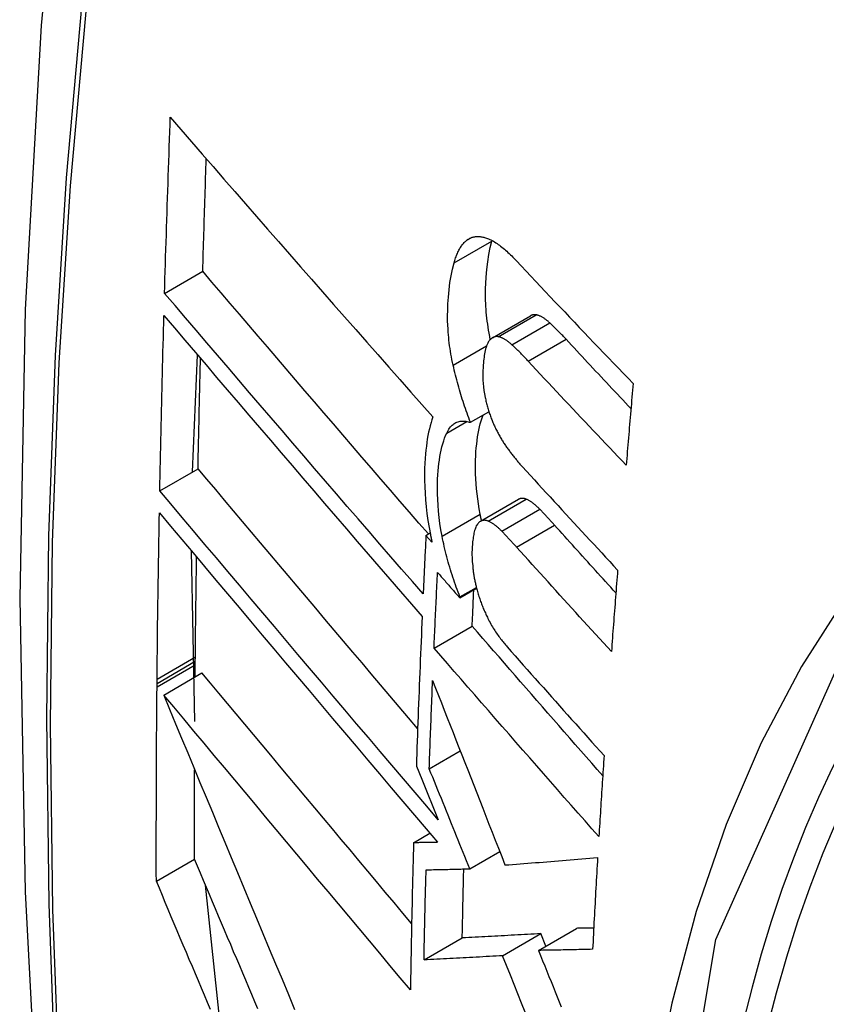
# Model space of a CAD drawing. Header units: inches. Extents: x 12 to 265, y 22 to 126.
# Tile 78 of 110: x 226.721 to 226.845, y 117.318 to 117.47. Entities that reach past the tile are written whole.
import ezdxf

# ---------------------------------------------------------------- set-up
doc = ezdxf.new("R2010")
doc.units = ezdxf.units.IN
doc.header["$MEASUREMENT"] = 0
doc.layers.add('Visible Edges(ANSI)', color=7, linetype='Continuous', lineweight=25)
doc.layers.add('Visible Tangent Edges(ANSI)', color=7, linetype='Continuous', lineweight=25)

msp = doc.modelspace()

# ---------------------------------------------------------------- linework, layer by layer
at = {"layer": 'Visible Edges(ANSI)'}
for p, q in [((226.7935, 117.43604), (226.79352, 117.43611)), ((226.74306, 117.42797), (226.74894, 117.43137)), ((226.7936, 117.42114), (226.79944, 117.42451)), ((226.74735, 117.40044), (226.74814, 117.41845)), ((226.7902, 117.40809), (226.79304, 117.40972)), ((226.74232, 117.39754), (226.74821, 117.40094)), ((226.79175, 117.39283), (226.79761, 117.39622)), ((226.78333, 117.39066), (226.78397, 117.39103)), ((226.78426, 117.3896), (226.78333, 117.39066)), ((226.74773, 117.36199), (226.74718, 117.38828)), ((226.78856, 117.38101), (226.79114, 117.3825)), ((226.78857, 117.38119), (226.7911, 117.38265)), ((226.78856, 117.38101), (226.78857, 117.38119)), ((226.78458, 117.3733), (226.79045, 117.37669)), ((226.74779, 117.37126), (226.7478, 117.37192)), ((226.74779, 117.37069), (226.74779, 117.37126)), ((226.74292, 117.36605), (226.74882, 117.36946)), ((226.74777, 117.36886), (226.74779, 117.37069)), ((226.7419, 117.36785), (226.7419, 117.36851)), ((226.74189, 117.36729), (226.7419, 117.36785)), ((226.78384, 117.35469), (226.78861, 117.35744)), ((226.78185, 117.35511), (226.78267, 117.35308)), ((226.78267, 117.35308), (226.78521, 117.34681)), ((226.78142, 117.34328), (226.78394, 117.34474)), ((226.74179, 117.33735), (226.74769, 117.34076)), ((226.79009, 117.33927), (226.7947, 117.34193)), ((226.75169, 117.31458), (226.74938, 117.33673)), ((226.80066, 117.32669), (226.80655, 117.33008)), ((226.78303, 117.32522), (226.78892, 117.32862)), ((226.79515, 117.32587), (226.80104, 117.32927)), ((226.80181, 117.32735), (226.80104, 117.32927))]:
    msp.add_line(p, q, dxfattribs=at)
at = {"layer": 'Visible Edges(ANSI)', "flags": 128}
for points in [[(226.77478, 117.71308), (226.76193, 117.67502), (226.75087, 117.63584), (226.74157, 117.59561), (226.73401, 117.55439), (226.72817, 117.51225), (226.72403, 117.46925), (226.72155, 117.42546), (226.72073, 117.38093), (226.72155, 117.33573), (226.72397, 117.28992), (226.72799, 117.24357), (226.73359, 117.19673), (226.74074, 117.14948), (226.74942, 117.10189), (226.75961, 117.05401), (226.77129, 117.00592)], [(226.74306, 117.42797), (226.74309, 117.4291), (226.74312, 117.43023), (226.74315, 117.43136), (226.74319, 117.43249), (226.74322, 117.43362), (226.74326, 117.43475), (226.74329, 117.43588), (226.74333, 117.43701), (226.74336, 117.43814), (226.7434, 117.43927), (226.74344, 117.4404), (226.74347, 117.44153), (226.74351, 117.44266), (226.74355, 117.44379), (226.74359, 117.44492), (226.74362, 117.44606), (226.74366, 117.44719), (226.7437, 117.44832), (226.74374, 117.44945), (226.74378, 117.45058), (226.74382, 117.45172), (226.74386, 117.45285), (226.7439, 117.45398), (226.74394, 117.45512)], [(226.74394, 117.45512), (226.74558, 117.45323), (226.74722, 117.45133), (226.74887, 117.44943), (226.75053, 117.44752), (226.75219, 117.4456), (226.75386, 117.44368), (226.75554, 117.44175), (226.75722, 117.43982), (226.75891, 117.43789), (226.7606, 117.43596), (226.76229, 117.43402), (226.76399, 117.43208), (226.76569, 117.43014), (226.76739, 117.4282), (226.76909, 117.42626), (226.77079, 117.42433), (226.7725, 117.42239), (226.7742, 117.42046), (226.77591, 117.41853), (226.77761, 117.4166), (226.77931, 117.41468), (226.78101, 117.41276), (226.78271, 117.41085), (226.78441, 117.40895)], [(226.74894, 117.43137), (226.74896, 117.43209), (226.74898, 117.43281), (226.749, 117.43354), (226.74902, 117.43426), (226.74904, 117.43498), (226.74907, 117.43571), (226.74909, 117.43643), (226.74911, 117.43715), (226.74913, 117.43787), (226.74915, 117.4386), (226.74918, 117.43932), (226.7492, 117.44004), (226.74922, 117.44077), (226.74924, 117.44149), (226.74927, 117.44221), (226.74929, 117.44294), (226.74931, 117.44366), (226.74934, 117.44438), (226.74936, 117.44511), (226.74938, 117.44583), (226.74941, 117.44656), (226.74943, 117.44728), (226.74945, 117.448), (226.74948, 117.44873)], [(226.78766, 117.43266), (226.78771, 117.43286), (226.78777, 117.43306), (226.78783, 117.43325), (226.7879, 117.43343), (226.78796, 117.43362), (226.78803, 117.4338), (226.7881, 117.43397), (226.78818, 117.43414), (226.78825, 117.43431), (226.78833, 117.43447), (226.78841, 117.43462), (226.78849, 117.43477), (226.78857, 117.43492), (226.78866, 117.43506), (226.78874, 117.43519), (226.78883, 117.43532), (226.78892, 117.43545), (226.78902, 117.43557), (226.78911, 117.43568), (226.78921, 117.43579), (226.78931, 117.43589), (226.78942, 117.43599), (226.78952, 117.43608), (226.78963, 117.43617)], [(226.78963, 117.43617), (226.78974, 117.43626), (226.78986, 117.43633), (226.78998, 117.4364), (226.7901, 117.43647), (226.79022, 117.43652), (226.79034, 117.43657), (226.79047, 117.43661), (226.79059, 117.43665), (226.79072, 117.43668), (226.79085, 117.43671), (226.79098, 117.43672), (226.79112, 117.43673), (226.79125, 117.43674), (226.79139, 117.43674), (226.79153, 117.43673), (226.79166, 117.43672), (226.7918, 117.4367), (226.79194, 117.43668), (226.79208, 117.43665), (226.79223, 117.43662), (226.79237, 117.43658), (226.79251, 117.43654), (226.79266, 117.43649), (226.7928, 117.43644)], [(226.7928, 117.43644), (226.79298, 117.43637), (226.79316, 117.43628), (226.79335, 117.4362), (226.79353, 117.4361), (226.79372, 117.436), (226.7939, 117.43589), (226.79409, 117.43577), (226.79428, 117.43564), (226.79446, 117.43551), (226.79465, 117.43538), (226.79484, 117.43524), (226.79503, 117.43509), (226.79522, 117.43493), (226.79541, 117.43478), (226.7956, 117.43461), (226.79578, 117.43445), (226.79597, 117.43427), (226.79616, 117.4341), (226.79635, 117.43392), (226.79654, 117.43374), (226.79672, 117.43355), (226.79691, 117.43336), (226.79709, 117.43317), (226.79728, 117.43297)], [(226.79325, 117.42086), (226.79316, 117.42133), (226.79307, 117.42181), (226.79299, 117.42228), (226.79291, 117.42274), (226.79284, 117.42321), (226.79278, 117.42367), (226.79273, 117.42414), (226.79268, 117.4246), (226.79263, 117.42506), (226.7926, 117.42552), (226.79257, 117.42597), (226.79254, 117.42643), (226.79253, 117.42688), (226.79252, 117.42732), (226.79251, 117.42776), (226.79251, 117.4282), (226.79252, 117.4287), (226.79255, 117.42947), (226.79261, 117.43048), (226.79272, 117.43167), (226.79286, 117.43284), (226.79303, 117.43396), (226.79325, 117.43503), (226.7935, 117.43604)], [(226.78752, 117.4169), (226.78743, 117.41733), (226.78734, 117.41776), (226.78726, 117.41819), (226.78718, 117.41862), (226.78711, 117.41905), (226.78704, 117.41947), (226.78698, 117.41989), (226.78693, 117.42032), (226.78688, 117.42074), (226.78683, 117.42116), (226.78679, 117.42158), (226.78676, 117.422), (226.78673, 117.42248), (226.7867, 117.42306), (226.78667, 117.42375), (226.78667, 117.42453), (226.78668, 117.4254), (226.78672, 117.42636), (226.78679, 117.4274), (226.78689, 117.42852), (226.78703, 117.42962), (226.78721, 117.43069), (226.78741, 117.4317), (226.78766, 117.43266)], [(226.79728, 117.43297), (226.79801, 117.43219), (226.79875, 117.4314), (226.79949, 117.43061), (226.80024, 117.42982), (226.80098, 117.42904), (226.80172, 117.42825), (226.80247, 117.42746), (226.80321, 117.42667), (226.80396, 117.42588), (226.80471, 117.4251), (226.80545, 117.42431), (226.8062, 117.42352), (226.80695, 117.42273), (226.8077, 117.42195), (226.80845, 117.42116), (226.80921, 117.42037), (226.80996, 117.41959), (226.81071, 117.4188), (226.81147, 117.41802), (226.81222, 117.41723), (226.81298, 117.41645), (226.81374, 117.41566), (226.81449, 117.41488), (226.81525, 117.41409)], [(226.7837, 117.39088), (226.78224, 117.39256), (226.78078, 117.39425), (226.77931, 117.39594), (226.77785, 117.39764), (226.77639, 117.39934), (226.77492, 117.40103), (226.77346, 117.40274), (226.77199, 117.40444), (226.77053, 117.40614), (226.76907, 117.40784), (226.76761, 117.40954), (226.76615, 117.41124), (226.76469, 117.41294), (226.76324, 117.41464), (226.76179, 117.41633), (226.76034, 117.41802), (226.7589, 117.41971), (226.75746, 117.42139), (226.75603, 117.42307), (226.7546, 117.42474), (226.75317, 117.42641), (226.75176, 117.42807), (226.75034, 117.42972), (226.74894, 117.43137)], [(226.7829, 117.38163), (226.78124, 117.38354), (226.77957, 117.38546), (226.77791, 117.38738), (226.77623, 117.38932), (226.77456, 117.39125), (226.77288, 117.39319), (226.77121, 117.39513), (226.76953, 117.39708), (226.76785, 117.39903), (226.76617, 117.40098), (226.7645, 117.40293), (226.76282, 117.40487), (226.76115, 117.40682), (226.75948, 117.40877), (226.75781, 117.41071), (226.75615, 117.41265), (226.75449, 117.41459), (226.75284, 117.41652), (226.75119, 117.41845), (226.74955, 117.42037), (226.74791, 117.42228), (226.74628, 117.42419), (226.74467, 117.42608), (226.74306, 117.42797)], [(226.74232, 117.39754), (226.74234, 117.39866), (226.74236, 117.39978), (226.74239, 117.40091), (226.74241, 117.40203), (226.74243, 117.40315), (226.74246, 117.40428), (226.74248, 117.4054), (226.74251, 117.40653), (226.74253, 117.40765), (226.74256, 117.40878), (226.74258, 117.4099), (226.74261, 117.41103), (226.74264, 117.41215), (226.74266, 117.41328), (226.74269, 117.4144), (226.74272, 117.41553), (226.74275, 117.41665), (226.74278, 117.41778), (226.74281, 117.41891), (226.74284, 117.42003), (226.74287, 117.42116), (226.7429, 117.42228), (226.74293, 117.42341), (226.74296, 117.42454)], [(226.74296, 117.42454), (226.74457, 117.42265), (226.74618, 117.42075), (226.74781, 117.41885), (226.74944, 117.41693), (226.75108, 117.41501), (226.75272, 117.41308), (226.75438, 117.41115), (226.75603, 117.40921), (226.75769, 117.40727), (226.75936, 117.40532), (226.76103, 117.40338), (226.7627, 117.40143), (226.76437, 117.39948), (226.76605, 117.39753), (226.76772, 117.39557), (226.7694, 117.39362), (226.77107, 117.39168), (226.77275, 117.38973), (226.77442, 117.38779), (226.77609, 117.38585), (226.77776, 117.38392), (226.77942, 117.38199), (226.78109, 117.38007), (226.78274, 117.37816)], [(226.8003, 117.42466), (226.80027, 117.42467), (226.80023, 117.42467), (226.80019, 117.42467), (226.80015, 117.42468), (226.80011, 117.42468), (226.80008, 117.42468), (226.80004, 117.42468), (226.8, 117.42468), (226.79996, 117.42467), (226.79993, 117.42467), (226.79989, 117.42467), (226.79985, 117.42466), (226.79982, 117.42465), (226.79978, 117.42465), (226.79975, 117.42464), (226.79971, 117.42463), (226.79968, 117.42462), (226.79964, 117.4246), (226.79961, 117.42459), (226.79957, 117.42458), (226.79954, 117.42456), (226.79951, 117.42455), (226.79947, 117.42453), (226.79944, 117.42451)], [(226.80241, 117.42342), (226.80232, 117.4235), (226.80223, 117.42358), (226.80214, 117.42366), (226.80205, 117.42373), (226.80196, 117.4238), (226.80187, 117.42388), (226.80178, 117.42394), (226.80169, 117.42401), (226.80161, 117.42407), (226.80152, 117.42413), (226.80143, 117.42419), (226.80134, 117.42425), (226.80125, 117.4243), (226.80116, 117.42435), (226.80108, 117.42439), (226.80099, 117.42444), (226.8009, 117.42448), (226.80082, 117.42451), (226.80073, 117.42455), (226.80064, 117.42458), (226.80056, 117.4246), (226.80047, 117.42463), (226.80039, 117.42464), (226.8003, 117.42466)], [(226.80492, 117.4209), (226.80481, 117.42101), (226.80471, 117.42112), (226.80461, 117.42123), (226.8045, 117.42134), (226.8044, 117.42145), (226.80429, 117.42156), (226.80419, 117.42167), (226.80408, 117.42178), (226.80398, 117.42189), (226.80387, 117.42199), (226.80377, 117.4221), (226.80366, 117.42221), (226.80356, 117.42231), (226.80345, 117.42242), (226.80335, 117.42252), (226.80324, 117.42262), (226.80314, 117.42273), (226.80303, 117.42283), (226.80293, 117.42293), (226.80282, 117.42303), (226.80272, 117.42313), (226.80262, 117.42323), (226.80251, 117.42332), (226.80241, 117.42342)], [(226.79446, 117.42129), (226.79439, 117.4213), (226.79431, 117.4213), (226.79424, 117.42131), (226.79417, 117.42131), (226.7941, 117.4213), (226.79402, 117.42129), (226.79395, 117.42128), (226.79388, 117.42126), (226.79382, 117.42124), (226.79375, 117.42121), (226.79368, 117.42118), (226.79362, 117.42115), (226.79355, 117.42111), (226.79349, 117.42107), (226.79343, 117.42102), (226.79337, 117.42097), (226.79331, 117.42092), (226.79325, 117.42086), (226.7932, 117.4208), (226.79314, 117.42074), (226.79309, 117.42067), (226.79304, 117.4206), (226.79298, 117.42053), (226.79293, 117.42045)], [(226.79657, 117.42005), (226.79648, 117.42013), (226.79639, 117.42021), (226.7963, 117.42029), (226.79621, 117.42036), (226.79612, 117.42043), (226.79603, 117.4205), (226.79594, 117.42057), (226.79586, 117.42064), (226.79577, 117.4207), (226.79568, 117.42076), (226.79559, 117.42082), (226.7955, 117.42087), (226.79541, 117.42093), (226.79532, 117.42098), (226.79524, 117.42102), (226.79515, 117.42106), (226.79506, 117.4211), (226.79498, 117.42114), (226.79489, 117.42117), (226.7948, 117.4212), (226.79472, 117.42123), (226.79463, 117.42125), (226.79455, 117.42127), (226.79446, 117.42129)], [(226.79293, 117.42045), (226.79284, 117.42027), (226.79275, 117.42008), (226.79266, 117.41987), (226.79259, 117.41965), (226.79252, 117.41942), (226.79246, 117.41917), (226.79241, 117.41892), (226.79236, 117.41866), (226.79231, 117.41839), (226.79228, 117.41811), (226.79224, 117.41783), (226.79221, 117.41755), (226.79218, 117.41724), (226.79216, 117.41689), (226.79213, 117.4165), (226.79212, 117.41607), (226.79211, 117.41561), (226.79211, 117.41512), (226.79212, 117.41461), (226.79216, 117.41408), (226.7922, 117.41355), (226.79227, 117.41302), (226.79235, 117.41247), (226.79246, 117.41193)], [(226.79908, 117.41753), (226.79898, 117.41764), (226.79887, 117.41775), (226.79877, 117.41786), (226.79866, 117.41797), (226.79856, 117.41808), (226.79845, 117.41819), (226.79835, 117.4183), (226.79825, 117.41841), (226.79814, 117.41852), (226.79804, 117.41862), (226.79793, 117.41873), (226.79783, 117.41884), (226.79772, 117.41894), (226.79762, 117.41905), (226.79751, 117.41915), (226.79741, 117.41925), (226.7973, 117.41935), (226.7972, 117.41946), (226.79709, 117.41956), (226.79699, 117.41966), (226.79688, 117.41976), (226.79678, 117.41986), (226.79667, 117.41995), (226.79657, 117.42005)], [(226.81492, 117.4102), (226.8145, 117.41065), (226.81408, 117.41109), (226.81366, 117.41154), (226.81324, 117.41198), (226.81282, 117.41243), (226.8124, 117.41287), (226.81198, 117.41332), (226.81157, 117.41377), (226.81115, 117.41421), (226.81073, 117.41466), (226.81031, 117.4151), (226.8099, 117.41555), (226.80948, 117.41599), (226.80906, 117.41644), (226.80865, 117.41689), (226.80823, 117.41733), (226.80782, 117.41778), (226.8074, 117.41822), (226.80699, 117.41867), (226.80657, 117.41911), (226.80616, 117.41956), (226.80574, 117.42001), (226.80533, 117.42045), (226.80492, 117.4209)], [(226.74821, 117.40094), (226.74823, 117.40165), (226.74824, 117.40236), (226.74825, 117.40306), (226.74827, 117.40377), (226.74828, 117.40448), (226.7483, 117.40519), (226.74831, 117.40589), (226.74833, 117.4066), (226.74834, 117.40731), (226.74836, 117.40802), (226.74837, 117.40872), (226.74839, 117.40943), (226.7484, 117.41014), (226.74842, 117.41085), (226.74843, 117.41156), (226.74845, 117.41227), (226.74847, 117.41297), (226.74848, 117.41368), (226.7485, 117.41439), (226.74852, 117.4151), (226.74853, 117.41581), (226.74855, 117.41652), (226.74857, 117.41723), (226.74858, 117.41794)], [(226.7902, 117.40809), (226.79006, 117.40843), (226.78992, 117.40878), (226.78979, 117.40913), (226.78966, 117.40949), (226.78953, 117.40984), (226.7894, 117.4102), (226.78928, 117.41056), (226.78916, 117.41092), (226.78904, 117.41128), (226.78892, 117.41165), (226.78881, 117.41201), (226.7887, 117.41238), (226.78859, 117.41275), (226.78848, 117.41312), (226.78838, 117.41349), (226.78827, 117.41387), (226.78817, 117.41424), (226.78807, 117.41462), (226.78798, 117.415), (226.78788, 117.41538), (226.78779, 117.41576), (226.7877, 117.41614), (226.78761, 117.41652), (226.78752, 117.4169)], [(226.81418, 117.40147), (226.81354, 117.40213), (226.81291, 117.4028), (226.81227, 117.40347), (226.81164, 117.40414), (226.81101, 117.40481), (226.81037, 117.40547), (226.80974, 117.40614), (226.80911, 117.40681), (226.80848, 117.40748), (226.80785, 117.40815), (226.80722, 117.40882), (226.80659, 117.40949), (226.80596, 117.41016), (226.80533, 117.41083), (226.8047, 117.4115), (226.80408, 117.41217), (226.80345, 117.41284), (226.80282, 117.41351), (226.8022, 117.41418), (226.80157, 117.41485), (226.80095, 117.41552), (226.80033, 117.41619), (226.7997, 117.41686), (226.79908, 117.41753)], [(226.81525, 117.41409), (226.81521, 117.41357), (226.81516, 117.41304), (226.81511, 117.41252), (226.81507, 117.41199), (226.81502, 117.41146), (226.81498, 117.41094), (226.81493, 117.41041), (226.81489, 117.40989), (226.81484, 117.40936), (226.8148, 117.40883), (226.81475, 117.40831), (226.81471, 117.40778), (226.81466, 117.40725), (226.81462, 117.40673), (226.81458, 117.4062), (226.81453, 117.40568), (226.81449, 117.40515), (226.81444, 117.40462), (226.8144, 117.4041), (226.81435, 117.40357), (226.81431, 117.40305), (226.81427, 117.40252), (226.81422, 117.40199), (226.81418, 117.40147)], [(226.79246, 117.41193), (226.79249, 117.41174), (226.79254, 117.41156), (226.79258, 117.41137), (226.79262, 117.41119), (226.79267, 117.41101), (226.79271, 117.41083), (226.79276, 117.41064), (226.79281, 117.41046), (226.79286, 117.41028), (226.79292, 117.4101), (226.79297, 117.40992), (226.79303, 117.40975), (226.79309, 117.40957), (226.79314, 117.40939), (226.7932, 117.40922), (226.79327, 117.40904), (226.79333, 117.40887), (226.79339, 117.4087), (226.79346, 117.40853), (226.79352, 117.40837), (226.79359, 117.4082), (226.79366, 117.40804), (226.79373, 117.40788), (226.7938, 117.40771)], [(226.78441, 117.40895), (226.78425, 117.4085), (226.78411, 117.40804), (226.78398, 117.40757), (226.78386, 117.40707), (226.78374, 117.40657), (226.78364, 117.40604), (226.78354, 117.40551), (226.78346, 117.40496), (226.78339, 117.40439), (226.78332, 117.40382), (226.78326, 117.40321), (226.78321, 117.40252), (226.78316, 117.40178), (226.78313, 117.40096), (226.78312, 117.40009), (226.78312, 117.39916), (226.78315, 117.39817), (226.7832, 117.39715), (226.78327, 117.39612), (226.78337, 117.39508), (226.78349, 117.39402), (226.78364, 117.39296), (226.78382, 117.39189), (226.78401, 117.39081)], [(226.79169, 117.39394), (226.79154, 117.39474), (226.79141, 117.39553), (226.7913, 117.39631), (226.7912, 117.39709), (226.79112, 117.39786), (226.79106, 117.39862), (226.79101, 117.39938), (226.79098, 117.40013), (226.79097, 117.40087), (226.79097, 117.40158), (226.79098, 117.40227), (226.79101, 117.40293), (226.79104, 117.40356), (226.79109, 117.40417), (226.79115, 117.40474), (226.79121, 117.4053), (226.79129, 117.40585), (226.79137, 117.40638), (226.79147, 117.40689), (226.79158, 117.40739), (226.7917, 117.40787), (226.79183, 117.40834), (226.79198, 117.40878), (226.79213, 117.4092)], [(226.78653, 117.40643), (226.78663, 117.40665), (226.78674, 117.40685), (226.78686, 117.40703), (226.78698, 117.4072), (226.7871, 117.40737), (226.78723, 117.40751), (226.78737, 117.40765), (226.78751, 117.40777), (226.78765, 117.40788), (226.7878, 117.40797), (226.78795, 117.40806), (226.78811, 117.40813), (226.78827, 117.40818), (226.78843, 117.40823), (226.7886, 117.40826), (226.78877, 117.40828), (226.78894, 117.40829), (226.78912, 117.40829), (226.78929, 117.40828), (226.78947, 117.40826), (226.78965, 117.40823), (226.78983, 117.40819), (226.79001, 117.40814), (226.7902, 117.40809)], [(226.7938, 117.40771), (226.79388, 117.40754), (226.79396, 117.40738), (226.79404, 117.40721), (226.79412, 117.40705), (226.7942, 117.40688), (226.79428, 117.40672), (226.79436, 117.40656), (226.79444, 117.40641), (226.79452, 117.40625), (226.79461, 117.4061), (226.79469, 117.40595), (226.79478, 117.4058), (226.79486, 117.40565), (226.79495, 117.40551), (226.79503, 117.40536), (226.79512, 117.40522), (226.79521, 117.40508), (226.7953, 117.40495), (226.79539, 117.40481), (226.79548, 117.40468), (226.79557, 117.40454), (226.79566, 117.40441), (226.79575, 117.40428), (226.79584, 117.40416)], [(226.78582, 117.39055), (226.78564, 117.39152), (226.78549, 117.39248), (226.78537, 117.39344), (226.78526, 117.39439), (226.78519, 117.39532), (226.78514, 117.39621), (226.78511, 117.39706), (226.7851, 117.39786), (226.78511, 117.39862), (226.78513, 117.39933), (226.78517, 117.39999), (226.78521, 117.40061), (226.78527, 117.40118), (226.78533, 117.40173), (226.7854, 117.40228), (226.78548, 117.40281), (226.78557, 117.40332), (226.78568, 117.40382), (226.78579, 117.4043), (226.78592, 117.40477), (226.78606, 117.40522), (226.7862, 117.40564), (226.78636, 117.40605), (226.78653, 117.40643)], [(226.79584, 117.40416), (226.79594, 117.40402), (226.79603, 117.40389), (226.79613, 117.40376), (226.79623, 117.40362), (226.79633, 117.40349), (226.79643, 117.40337), (226.79652, 117.40324), (226.79662, 117.40311), (226.79672, 117.40298), (226.79682, 117.40286), (226.79692, 117.40273), (226.79702, 117.40261), (226.79712, 117.40249), (226.79722, 117.40237), (226.79732, 117.40225), (226.79741, 117.40213), (226.79751, 117.40201), (226.79761, 117.4019), (226.79771, 117.40178), (226.79781, 117.40166), (226.79791, 117.40155), (226.79801, 117.40144), (226.79811, 117.40133), (226.79822, 117.40121)], [(226.78205, 117.36088), (226.78062, 117.36256), (226.7792, 117.36424), (226.77777, 117.36593), (226.77634, 117.36761), (226.77491, 117.3693), (226.77348, 117.37099), (226.77205, 117.37268), (226.77062, 117.37438), (226.76919, 117.37607), (226.76777, 117.37775), (226.76634, 117.37944), (226.76492, 117.38112), (226.7635, 117.38281), (226.76208, 117.38448), (226.76067, 117.38616), (226.75926, 117.38783), (226.75786, 117.38949), (226.75646, 117.39115), (226.75507, 117.3928), (226.75369, 117.39444), (226.75231, 117.39608), (226.75093, 117.39771), (226.74957, 117.39933), (226.74821, 117.40094)], [(226.79822, 117.40121), (226.79882, 117.40055), (226.79942, 117.39989), (226.80003, 117.39923), (226.80064, 117.39857), (226.80124, 117.3979), (226.80185, 117.39724), (226.80246, 117.39658), (226.80307, 117.39591), (226.80368, 117.39525), (226.80428, 117.39459), (226.8049, 117.39392), (226.80551, 117.39326), (226.80612, 117.3926), (226.80673, 117.39194), (226.80734, 117.39127), (226.80795, 117.39061), (226.80857, 117.38995), (226.80918, 117.38929), (226.80979, 117.38863), (226.81041, 117.38796), (226.81102, 117.3873), (226.81164, 117.38664), (226.81225, 117.38598), (226.81287, 117.38532)], [(226.78521, 117.34681), (226.78344, 117.3489), (226.78165, 117.351), (226.77986, 117.35311), (226.77807, 117.35522), (226.77627, 117.35735), (226.77446, 117.35948), (226.77265, 117.36161), (226.77084, 117.36375), (226.76903, 117.36589), (226.76722, 117.36803), (226.76541, 117.37017), (226.7636, 117.37232), (226.76179, 117.37446), (226.75998, 117.37659), (226.75818, 117.37872), (226.75639, 117.38085), (226.7546, 117.38297), (226.75282, 117.38508), (226.75104, 117.38719), (226.74928, 117.38928), (226.74752, 117.39137), (226.74578, 117.39344), (226.74404, 117.3955), (226.74232, 117.39754)], [(226.79876, 117.39625), (226.79871, 117.39627), (226.79866, 117.39628), (226.79861, 117.3963), (226.79856, 117.39632), (226.7985, 117.39633), (226.79845, 117.39634), (226.7984, 117.39635), (226.79835, 117.39636), (226.7983, 117.39637), (226.79825, 117.39637), (226.79821, 117.39637), (226.79816, 117.39637), (226.79811, 117.39637), (226.79806, 117.39637), (226.79801, 117.39636), (226.79796, 117.39635), (226.79792, 117.39634), (226.79787, 117.39633), (226.79783, 117.39632), (226.79778, 117.3963), (226.79774, 117.39628), (226.79769, 117.39626), (226.79765, 117.39624), (226.79761, 117.39622)], [(226.80088, 117.39468), (226.80079, 117.39477), (226.8007, 117.39486), (226.80061, 117.39494), (226.80052, 117.39503), (226.80043, 117.39511), (226.80034, 117.39519), (226.80026, 117.39527), (226.80017, 117.39535), (226.80008, 117.39542), (226.79999, 117.39549), (226.7999, 117.39556), (226.79981, 117.39563), (226.79973, 117.3957), (226.79964, 117.39576), (226.79955, 117.39582), (226.79946, 117.39588), (226.79937, 117.39593), (226.79929, 117.39598), (226.7992, 117.39603), (226.79911, 117.39608), (226.79902, 117.39613), (226.79894, 117.39617), (226.79885, 117.39621), (226.79876, 117.39625)], [(226.7419, 117.36851), (226.74191, 117.36958), (226.74192, 117.37064), (226.74193, 117.37171), (226.74194, 117.37277), (226.74196, 117.37384), (226.74197, 117.37491), (226.74198, 117.37597), (226.74199, 117.37704), (226.74201, 117.37811), (226.74202, 117.37917), (226.74204, 117.38024), (226.74205, 117.38131), (226.74207, 117.38237), (226.74208, 117.38344), (226.7421, 117.38451), (226.74211, 117.38558), (226.74213, 117.38665), (226.74215, 117.38771), (226.74216, 117.38878), (226.74218, 117.38985), (226.7422, 117.39092), (226.74222, 117.39199), (226.74224, 117.39306), (226.74226, 117.39412)], [(226.74226, 117.39412), (226.74398, 117.39208), (226.74571, 117.39002), (226.74745, 117.38795), (226.74921, 117.38586), (226.75097, 117.38377), (226.75275, 117.38166), (226.75453, 117.37955), (226.75632, 117.37742), (226.75811, 117.3753), (226.75991, 117.37316), (226.76171, 117.37102), (226.76352, 117.36888), (226.76533, 117.36674), (226.76714, 117.36459), (226.76895, 117.36245), (226.77076, 117.3603), (226.77257, 117.35816), (226.77438, 117.35603), (226.77618, 117.35389), (226.77798, 117.35177), (226.77978, 117.34965), (226.78157, 117.34754), (226.78335, 117.34544), (226.78512, 117.34335)], [(226.7919, 117.39292), (226.79189, 117.39296), (226.79188, 117.393), (226.79187, 117.39305), (226.79186, 117.39309), (226.79185, 117.39313), (226.79184, 117.39317), (226.79183, 117.39322), (226.79182, 117.39326), (226.79182, 117.3933), (226.79181, 117.39334), (226.7918, 117.39338), (226.79179, 117.39343), (226.79178, 117.39347), (226.79177, 117.39351), (226.79176, 117.39355), (226.79175, 117.3936), (226.79175, 117.39364), (226.79174, 117.39368), (226.79173, 117.39372), (226.79172, 117.39377), (226.79171, 117.39381), (226.7917, 117.39385), (226.7917, 117.39389), (226.79169, 117.39394)], [(226.80316, 117.39223), (226.80306, 117.39233), (226.80297, 117.39244), (226.80287, 117.39254), (226.80278, 117.39265), (226.80268, 117.39275), (226.80259, 117.39286), (226.80249, 117.39296), (226.8024, 117.39306), (226.8023, 117.39317), (226.80221, 117.39327), (226.80211, 117.39337), (226.80202, 117.39347), (226.80192, 117.39358), (226.80183, 117.39368), (226.80173, 117.39378), (226.80164, 117.39388), (226.80154, 117.39398), (226.80145, 117.39408), (226.80135, 117.39418), (226.80126, 117.39428), (226.80116, 117.39438), (226.80107, 117.39448), (226.80097, 117.39458), (226.80088, 117.39468)], [(226.79126, 117.39238), (226.79117, 117.39225), (226.79109, 117.39211), (226.79102, 117.39195), (226.79095, 117.39178), (226.79089, 117.3916), (226.79083, 117.39142), (226.79078, 117.39122), (226.79073, 117.39102), (226.79069, 117.39081), (226.79065, 117.39059), (226.79061, 117.39037), (226.79058, 117.39014), (226.79055, 117.38991), (226.79052, 117.38968), (226.7905, 117.38944), (226.79048, 117.3892), (226.79046, 117.38895), (226.79044, 117.3887), (226.79043, 117.38842), (226.79042, 117.3881), (226.79042, 117.3877), (226.79044, 117.38722), (226.79047, 117.38665), (226.79053, 117.38595)], [(226.7929, 117.39286), (226.79283, 117.39289), (226.79275, 117.39292), (226.79267, 117.39294), (226.79259, 117.39296), (226.79251, 117.39297), (226.79244, 117.39298), (226.79236, 117.39299), (226.79229, 117.39299), (226.79222, 117.39298), (226.79214, 117.39297), (226.79207, 117.39296), (226.792, 117.39294), (226.79193, 117.39292), (226.79186, 117.39289), (226.7918, 117.39286), (226.79173, 117.39282), (226.79167, 117.39278), (226.7916, 117.39274), (226.79154, 117.39269), (226.79148, 117.39263), (226.79142, 117.39258), (226.79137, 117.39251), (226.79131, 117.39245), (226.79126, 117.39238)], [(226.79502, 117.39129), (226.79493, 117.39139), (226.79484, 117.39147), (226.79475, 117.39156), (226.79467, 117.39165), (226.79458, 117.39173), (226.79449, 117.39181), (226.7944, 117.39189), (226.79431, 117.39196), (226.79422, 117.39204), (226.79413, 117.39211), (226.79404, 117.39218), (226.79396, 117.39225), (226.79387, 117.39231), (226.79378, 117.39238), (226.79369, 117.39244), (226.7936, 117.39249), (226.79352, 117.39255), (226.79343, 117.3926), (226.79334, 117.39265), (226.79325, 117.3927), (226.79317, 117.39274), (226.79308, 117.39279), (226.79299, 117.39283), (226.7929, 117.39286)], [(226.81259, 117.38179), (226.8122, 117.38222), (226.8118, 117.38266), (226.81141, 117.38309), (226.81101, 117.38353), (226.81062, 117.38396), (226.81022, 117.3844), (226.80983, 117.38484), (226.80943, 117.38527), (226.80904, 117.38571), (226.80864, 117.38614), (226.80825, 117.38658), (226.80786, 117.38701), (226.80746, 117.38745), (226.80707, 117.38788), (226.80668, 117.38832), (226.80629, 117.38875), (226.80589, 117.38919), (226.8055, 117.38962), (226.80511, 117.39006), (226.80472, 117.39049), (226.80433, 117.39093), (226.80394, 117.39136), (226.80355, 117.39179), (226.80316, 117.39223)], [(226.78333, 117.39066), (226.78331, 117.39029), (226.78329, 117.38991), (226.78327, 117.38953), (226.78325, 117.38916), (226.78324, 117.38878), (226.78322, 117.3884), (226.7832, 117.38803), (226.78318, 117.38765), (226.78316, 117.38727), (226.78315, 117.3869), (226.78313, 117.38652), (226.78311, 117.38614), (226.78309, 117.38577), (226.78307, 117.38539), (226.78306, 117.38501), (226.78304, 117.38464), (226.78302, 117.38426), (226.783, 117.38389), (226.78299, 117.38351), (226.78297, 117.38313), (226.78295, 117.38276), (226.78293, 117.38238), (226.78292, 117.382), (226.7829, 117.38163)], [(226.78401, 117.39081), (226.78402, 117.39076), (226.78403, 117.39071), (226.78404, 117.39066), (226.78405, 117.39061), (226.78406, 117.39056), (226.78407, 117.39051), (226.78408, 117.39046), (226.78409, 117.39041), (226.78411, 117.39036), (226.78412, 117.3903), (226.78413, 117.39025), (226.78414, 117.3902), (226.78415, 117.39015), (226.78416, 117.3901), (226.78417, 117.39005), (226.78418, 117.39), (226.78419, 117.38995), (226.7842, 117.3899), (226.78421, 117.38985), (226.78422, 117.3898), (226.78423, 117.38975), (226.78424, 117.3897), (226.78425, 117.38965), (226.78426, 117.3896)], [(226.7973, 117.38885), (226.79721, 117.38895), (226.79711, 117.38906), (226.79702, 117.38916), (226.79692, 117.38927), (226.79683, 117.38937), (226.79673, 117.38948), (226.79664, 117.38958), (226.79654, 117.38968), (226.79645, 117.38979), (226.79635, 117.38989), (226.79626, 117.38999), (226.79616, 117.39009), (226.79607, 117.3902), (226.79597, 117.3903), (226.79588, 117.3904), (226.79578, 117.3905), (226.79569, 117.3906), (226.79559, 117.3907), (226.7955, 117.3908), (226.7954, 117.3909), (226.79531, 117.391), (226.79521, 117.3911), (226.79512, 117.3912), (226.79502, 117.39129)], [(226.78857, 117.38119), (226.78843, 117.38156), (226.78829, 117.38193), (226.78815, 117.3823), (226.78801, 117.38268), (226.78788, 117.38305), (226.78774, 117.38343), (226.78761, 117.38382), (226.78748, 117.3842), (226.78736, 117.38459), (226.78723, 117.38498), (226.78711, 117.38537), (226.78699, 117.38576), (226.78688, 117.38615), (226.78677, 117.38655), (226.78666, 117.38694), (226.78655, 117.38734), (226.78645, 117.38774), (226.78635, 117.38814), (226.78625, 117.38854), (226.78616, 117.38894), (226.78607, 117.38934), (226.78598, 117.38974), (226.7859, 117.39014), (226.78582, 117.39055)], [(226.81191, 117.37276), (226.81129, 117.37343), (226.81068, 117.3741), (226.81007, 117.37477), (226.80946, 117.37544), (226.80885, 117.37611), (226.80823, 117.37678), (226.80762, 117.37745), (226.80701, 117.37812), (226.8064, 117.37879), (226.80579, 117.37946), (226.80518, 117.38013), (226.80457, 117.3808), (226.80396, 117.38147), (226.80335, 117.38214), (226.80275, 117.38281), (226.80214, 117.38348), (226.80153, 117.38416), (226.80093, 117.38483), (226.80032, 117.3855), (226.79972, 117.38617), (226.79911, 117.38684), (226.79851, 117.38751), (226.7979, 117.38818), (226.7973, 117.38885)], [(226.7478, 117.37192), (226.74781, 117.37256), (226.74781, 117.3732), (226.74782, 117.37384), (226.74782, 117.37448), (226.74783, 117.37512), (226.74784, 117.37576), (226.74784, 117.3764), (226.74785, 117.37704), (226.74786, 117.37769), (226.74787, 117.37833), (226.74787, 117.37897), (226.74788, 117.37961), (226.74789, 117.38025), (226.7479, 117.3809), (226.7479, 117.38154), (226.74791, 117.38218), (226.74792, 117.38282), (226.74793, 117.38346), (226.74794, 117.38411), (226.74795, 117.38475), (226.74796, 117.38539), (226.74796, 117.38603), (226.74797, 117.38668), (226.74798, 117.38732)], [(226.78458, 117.3733), (226.7846, 117.37379), (226.78462, 117.37427), (226.78464, 117.37475), (226.78466, 117.37524), (226.78469, 117.37572), (226.78471, 117.37621), (226.78473, 117.37669), (226.78475, 117.37718), (226.78477, 117.37766), (226.7848, 117.37815), (226.78482, 117.37863), (226.78484, 117.37912), (226.78486, 117.3796), (226.78489, 117.38009), (226.78491, 117.38058), (226.78493, 117.38106), (226.78496, 117.38155), (226.78498, 117.38203), (226.785, 117.38252), (226.78503, 117.383), (226.78505, 117.38349), (226.78507, 117.38397), (226.7851, 117.38446), (226.78512, 117.38494)], [(226.78512, 117.38494), (226.78526, 117.38478), (226.78541, 117.38462), (226.78555, 117.38445), (226.78569, 117.38429), (226.78584, 117.38413), (226.78598, 117.38396), (226.78612, 117.3838), (226.78627, 117.38363), (226.78641, 117.38347), (226.78655, 117.38331), (226.7867, 117.38314), (226.78684, 117.38298), (226.78698, 117.38282), (226.78713, 117.38265), (226.78727, 117.38249), (226.78742, 117.38232), (226.78756, 117.38216), (226.7877, 117.382), (226.78785, 117.38183), (226.78799, 117.38167), (226.78813, 117.3815), (226.78828, 117.38134), (226.78842, 117.38118), (226.78856, 117.38101)], [(226.79053, 117.38595), (226.79054, 117.3858), (226.79056, 117.38565), (226.79057, 117.38549), (226.79059, 117.38534), (226.79061, 117.38518), (226.79063, 117.38503), (226.79065, 117.38487), (226.79068, 117.38472), (226.7907, 117.38456), (226.79073, 117.3844), (226.79076, 117.38425), (226.79078, 117.38409), (226.79082, 117.38393), (226.79085, 117.38377), (226.79088, 117.38362), (226.79091, 117.38346), (226.79095, 117.3833), (226.79098, 117.38314), (226.79102, 117.38299), (226.79106, 117.38283), (226.79109, 117.38267), (226.79113, 117.38252), (226.79117, 117.38236), (226.79121, 117.38221)], [(226.81287, 117.38532), (226.81283, 117.3848), (226.81279, 117.38427), (226.81274, 117.38375), (226.8127, 117.38323), (226.81266, 117.3827), (226.81262, 117.38218), (226.81258, 117.38166), (226.81254, 117.38113), (226.8125, 117.38061), (226.81246, 117.38009), (226.81242, 117.37956), (226.81238, 117.37904), (226.81234, 117.37851), (226.8123, 117.37799), (226.81226, 117.37747), (226.81222, 117.37694), (226.81218, 117.37642), (226.81214, 117.3759), (226.8121, 117.37537), (226.81206, 117.37485), (226.81202, 117.37433), (226.81199, 117.37381), (226.81195, 117.37328), (226.81191, 117.37276)], [(226.79045, 117.37669), (226.79046, 117.37692), (226.79047, 117.37716), (226.79049, 117.37739), (226.7905, 117.37762), (226.79051, 117.37785), (226.79052, 117.37808), (226.79053, 117.37831), (226.79054, 117.37854), (226.79055, 117.37878), (226.79056, 117.37901), (226.79057, 117.37924), (226.79058, 117.37947), (226.79059, 117.3797), (226.7906, 117.37993), (226.79061, 117.38016), (226.79062, 117.3804), (226.79063, 117.38063), (226.79064, 117.38086), (226.79065, 117.38109), (226.79066, 117.38132), (226.79067, 117.38155), (226.79068, 117.38179), (226.79069, 117.38202), (226.7907, 117.38225)], [(226.79121, 117.38221), (226.79127, 117.38201), (226.79132, 117.38182), (226.79138, 117.38162), (226.79144, 117.38143), (226.7915, 117.38124), (226.79156, 117.38105), (226.79162, 117.38086), (226.79169, 117.38068), (226.79175, 117.38049), (226.79182, 117.38031), (226.79189, 117.38012), (226.79196, 117.37994), (226.79203, 117.37976), (226.7921, 117.37958), (226.79217, 117.37941), (226.79225, 117.37923), (226.79232, 117.37906), (226.7924, 117.37888), (226.79248, 117.37871), (226.79255, 117.37854), (226.79263, 117.37837), (226.79271, 117.3782), (226.79279, 117.37804), (226.79287, 117.37787)], [(226.78274, 117.37816), (226.7827, 117.3772), (226.78266, 117.37623), (226.78262, 117.37527), (226.78258, 117.37431), (226.78254, 117.37335), (226.7825, 117.37238), (226.78246, 117.37142), (226.78242, 117.37046), (226.78238, 117.3695), (226.78234, 117.36854), (226.7823, 117.36758), (226.78226, 117.36662), (226.78223, 117.36566), (226.78219, 117.3647), (226.78215, 117.36374), (226.78212, 117.36278), (226.78208, 117.36182), (226.78205, 117.36086), (226.78201, 117.3599), (226.78198, 117.35894), (226.78194, 117.35798), (226.78191, 117.35702), (226.78188, 117.35606), (226.78185, 117.35511)], [(226.79287, 117.37787), (226.79298, 117.37765), (226.79309, 117.37742), (226.79321, 117.37721), (226.79333, 117.37699), (226.79345, 117.37678), (226.79357, 117.37657), (226.79369, 117.37637), (226.79382, 117.37617), (226.79394, 117.37598), (226.79406, 117.37579), (226.79419, 117.3756), (226.79431, 117.37542), (226.79444, 117.37524), (226.79457, 117.37507), (226.79469, 117.3749), (226.79482, 117.37473), (226.79495, 117.37456), (226.79508, 117.3744), (226.79521, 117.37423), (226.79534, 117.37408), (226.79547, 117.37392), (226.7956, 117.37377), (226.79573, 117.37362), (226.79585, 117.37347)], [(226.81057, 117.35362), (226.80972, 117.35458), (226.80888, 117.35554), (226.80803, 117.35651), (226.80719, 117.35747), (226.80634, 117.35844), (226.8055, 117.3594), (226.80465, 117.36037), (226.80381, 117.36133), (226.80296, 117.3623), (226.80212, 117.36326), (226.80128, 117.36423), (226.80044, 117.36519), (226.7996, 117.36616), (226.79876, 117.36712), (226.79792, 117.36808), (226.79709, 117.36905), (226.79625, 117.37001), (226.79542, 117.37097), (226.79459, 117.37192), (226.79376, 117.37288), (226.79293, 117.37384), (226.7921, 117.37479), (226.79128, 117.37574), (226.79045, 117.37669)], [(226.80997, 117.34425), (226.80891, 117.34545), (226.80785, 117.34665), (226.80678, 117.34786), (226.80572, 117.34907), (226.80465, 117.35028), (226.80358, 117.3515), (226.80252, 117.35271), (226.80145, 117.35393), (226.80039, 117.35514), (226.79932, 117.35636), (226.79826, 117.35757), (226.79719, 117.35879), (226.79613, 117.36001), (226.79507, 117.36122), (226.79401, 117.36244), (226.79295, 117.36365), (226.7919, 117.36486), (226.79085, 117.36608), (226.78979, 117.36728), (226.78875, 117.36849), (226.7877, 117.3697), (226.78666, 117.3709), (226.78562, 117.3721), (226.78458, 117.3733)], [(226.79585, 117.37347), (226.79647, 117.37277), (226.79709, 117.37208), (226.7977, 117.37138), (226.79832, 117.37068), (226.79894, 117.36998), (226.79956, 117.36928), (226.80018, 117.36858), (226.8008, 117.36789), (226.80142, 117.36719), (226.80204, 117.36649), (226.80266, 117.36579), (226.80328, 117.36509), (226.80391, 117.36439), (226.80453, 117.36369), (226.80515, 117.36299), (226.80578, 117.36229), (226.8064, 117.3616), (226.80702, 117.3609), (226.80765, 117.3602), (226.80827, 117.3595), (226.8089, 117.3588), (226.80952, 117.35811), (226.81015, 117.35741), (226.81077, 117.35671)], [(226.78112, 117.33082), (226.77977, 117.33244), (226.77842, 117.33405), (226.77706, 117.33567), (226.77571, 117.33729), (226.77435, 117.33892), (226.77299, 117.34054), (226.77163, 117.34217), (226.77027, 117.3438), (226.76891, 117.34542), (226.76755, 117.34705), (226.76619, 117.34868), (226.76483, 117.3503), (226.76348, 117.35192), (226.76212, 117.35354), (226.76077, 117.35515), (226.75943, 117.35676), (226.75808, 117.35837), (226.75674, 117.35997), (226.75541, 117.36157), (226.75408, 117.36316), (226.75275, 117.36475), (226.75144, 117.36633), (226.75012, 117.3679), (226.74882, 117.36946)], [(226.78384, 117.35469), (226.78386, 117.35525), (226.78388, 117.35582), (226.7839, 117.35638), (226.78392, 117.35695), (226.78394, 117.35751), (226.78396, 117.35808), (226.78398, 117.35864), (226.784, 117.35921), (226.78402, 117.35977), (226.78405, 117.36034), (226.78407, 117.36091), (226.78409, 117.36147), (226.78411, 117.36204), (226.78413, 117.3626), (226.78415, 117.36317), (226.78418, 117.36373), (226.7842, 117.3643), (226.78422, 117.36487), (226.78425, 117.36543), (226.78427, 117.366), (226.78429, 117.36657), (226.78431, 117.36713), (226.78434, 117.3677), (226.78436, 117.36827)], [(226.78436, 117.36827), (226.78481, 117.36712), (226.78526, 117.36598), (226.78571, 117.36484), (226.78616, 117.3637), (226.7866, 117.36256), (226.78705, 117.36142), (226.7875, 117.36027), (226.78795, 117.35913), (226.7884, 117.35798), (226.78886, 117.35683), (226.78931, 117.35567), (226.78977, 117.35451), (226.79022, 117.35334), (226.79069, 117.35217), (226.79115, 117.35098), (226.79162, 117.34979), (226.79209, 117.34859), (226.79256, 117.34738), (226.79304, 117.34616), (226.79353, 117.34493), (226.79401, 117.34368), (226.79451, 117.34242), (226.79501, 117.34115), (226.79551, 117.33986)], [(226.74179, 117.33735), (226.74178, 117.3386), (226.74178, 117.33984), (226.74178, 117.34108), (226.74178, 117.34233), (226.74178, 117.34357), (226.74178, 117.34482), (226.74178, 117.34606), (226.74179, 117.34731), (226.74179, 117.34856), (226.74179, 117.3498), (226.74179, 117.35105), (226.7418, 117.3523), (226.7418, 117.35354), (226.74181, 117.35479), (226.74181, 117.35604), (226.74182, 117.35729), (226.74183, 117.35854), (226.74183, 117.35979), (226.74184, 117.36104), (226.74185, 117.36229), (226.74186, 117.36353), (226.74187, 117.36478), (226.74188, 117.36603), (226.74189, 117.36729)], [(226.74292, 117.36605), (226.74383, 117.36385), (226.74475, 117.36163), (226.74568, 117.35939), (226.74662, 117.35714), (226.74756, 117.35487), (226.7485, 117.35259), (226.74946, 117.35029), (226.75042, 117.34799), (226.75138, 117.34567), (226.75235, 117.34335), (226.75332, 117.34101), (226.75429, 117.33868), (226.75527, 117.33633), (226.75624, 117.33399), (226.75722, 117.33164), (226.7582, 117.32929), (226.75919, 117.32694), (226.76017, 117.3246), (226.76115, 117.32225), (226.76213, 117.31991), (226.7631, 117.31758)], [(226.78094, 117.32059), (226.77937, 117.32247), (226.77779, 117.32435), (226.77621, 117.32624), (226.77462, 117.32814), (226.77303, 117.33004), (226.77144, 117.33195), (226.76984, 117.33386), (226.76824, 117.33577), (226.76664, 117.33768), (226.76503, 117.3396), (226.76343, 117.34151), (226.76183, 117.34343), (226.76023, 117.34534), (226.75863, 117.34725), (226.75704, 117.34916), (226.75545, 117.35107), (226.75386, 117.35297), (226.75227, 117.35486), (226.7507, 117.35675), (226.74913, 117.35863), (226.74756, 117.3605), (226.74601, 117.36236), (226.74446, 117.36421), (226.74292, 117.36605)], [(226.81077, 117.35671), (226.81074, 117.35619), (226.8107, 117.35567), (226.81067, 117.35515), (226.81063, 117.35463), (226.8106, 117.35411), (226.81057, 117.35359), (226.81053, 117.35307), (226.8105, 117.35255), (226.81046, 117.35203), (226.81043, 117.35152), (226.8104, 117.351), (226.81036, 117.35048), (226.81033, 117.34996), (226.8103, 117.34944), (226.81026, 117.34892), (226.81023, 117.3484), (226.8102, 117.34788), (226.81017, 117.34736), (226.81013, 117.34684), (226.8101, 117.34632), (226.81007, 117.3458), (226.81004, 117.34528), (226.81001, 117.34476), (226.80997, 117.34425)], [(226.74769, 117.34076), (226.74768, 117.34133), (226.74768, 117.3419), (226.74768, 117.34248), (226.74768, 117.34305), (226.74768, 117.34363), (226.74768, 117.3442), (226.74768, 117.34477), (226.74768, 117.34535), (226.74768, 117.34592), (226.74768, 117.3465), (226.74768, 117.34707), (226.74768, 117.34765), (226.74768, 117.34822), (226.74768, 117.3488), (226.74768, 117.34937), (226.74768, 117.34994), (226.74768, 117.35052), (226.74768, 117.35109), (226.74769, 117.35167), (226.74769, 117.35224), (226.74769, 117.35282), (226.74769, 117.35339), (226.74769, 117.35397), (226.74769, 117.35454)], [(226.79009, 117.33927), (226.78984, 117.33989), (226.78958, 117.34051), (226.78933, 117.34114), (226.78908, 117.34177), (226.78882, 117.3424), (226.78856, 117.34303), (226.78831, 117.34366), (226.78805, 117.3443), (226.78779, 117.34494), (226.78753, 117.34558), (226.78727, 117.34622), (226.78701, 117.34686), (226.78675, 117.34751), (226.78649, 117.34816), (226.78622, 117.3488), (226.78596, 117.34945), (226.7857, 117.3501), (226.78543, 117.35076), (226.78517, 117.35141), (226.7849, 117.35206), (226.78464, 117.35272), (226.78437, 117.35337), (226.7841, 117.35403), (226.78384, 117.35469)], [(226.78142, 117.34328), (226.78139, 117.34233), (226.78137, 117.34138), (226.78134, 117.34044), (226.78132, 117.33949), (226.7813, 117.33854), (226.78127, 117.33759), (226.78125, 117.33665), (226.78123, 117.3357), (226.78121, 117.33475), (226.78119, 117.33381), (226.78116, 117.33286), (226.78114, 117.33192), (226.78112, 117.33097), (226.78111, 117.33003), (226.78109, 117.32908), (226.78107, 117.32814), (226.78105, 117.32719), (226.78103, 117.32625), (226.78102, 117.3253), (226.781, 117.32436), (226.78098, 117.32342), (226.78097, 117.32248), (226.78095, 117.32153), (226.78094, 117.32059)], [(226.78512, 117.34335), (226.78497, 117.34334), (226.78481, 117.34334), (226.78466, 117.34334), (226.7845, 117.34334), (226.78435, 117.34333), (226.78419, 117.34333), (226.78404, 117.34333), (226.78388, 117.34332), (226.78373, 117.34332), (226.78358, 117.34332), (226.78342, 117.34332), (226.78327, 117.34331), (226.78311, 117.34331), (226.78296, 117.34331), (226.7828, 117.3433), (226.78265, 117.3433), (226.7825, 117.3433), (226.78234, 117.3433), (226.78219, 117.34329), (226.78203, 117.34329), (226.78188, 117.34329), (226.78173, 117.34329), (226.78157, 117.34328), (226.78142, 117.34328)], [(226.75743, 117.31767), (226.75696, 117.31877), (226.7565, 117.31987), (226.75603, 117.32097), (226.75556, 117.32208), (226.7551, 117.32318), (226.75463, 117.32428), (226.75417, 117.32538), (226.7537, 117.32648), (226.75324, 117.32758), (226.75277, 117.32868), (226.75231, 117.32978), (226.75184, 117.33088), (226.75138, 117.33198), (226.75092, 117.33308), (226.75045, 117.33418), (226.74999, 117.33528), (226.74953, 117.33638), (226.74907, 117.33747), (226.74861, 117.33857), (226.74815, 117.33966), (226.74769, 117.34076)], [(226.79551, 117.33986), (226.79609, 117.3399), (226.79667, 117.33995), (226.79726, 117.33999), (226.79784, 117.34003), (226.79843, 117.34007), (226.79901, 117.34012), (226.7996, 117.34016), (226.80019, 117.34021), (226.80078, 117.34025), (226.80137, 117.3403), (226.80196, 117.34034), (226.80256, 117.34039), (226.80315, 117.34044), (226.80375, 117.34049), (226.80435, 117.34053), (226.80495, 117.34058), (226.80555, 117.34063), (226.80615, 117.34068), (226.80675, 117.34073), (226.80735, 117.34079), (226.80796, 117.34084), (226.80857, 117.34089), (226.80917, 117.34094), (226.80978, 117.341)], [(226.80978, 117.341), (226.80975, 117.34041), (226.80971, 117.33982), (226.80968, 117.33923), (226.80964, 117.33864), (226.80961, 117.33805), (226.80958, 117.33746), (226.80954, 117.33687), (226.80951, 117.33628), (226.80948, 117.33569), (226.80944, 117.3351), (226.80941, 117.33451), (226.80938, 117.33392), (226.80935, 117.33333), (226.80931, 117.33274), (226.80928, 117.33215), (226.80925, 117.33156), (226.80922, 117.33097), (226.80919, 117.33038), (226.80916, 117.3298), (226.80913, 117.32921), (226.8091, 117.32862), (226.80907, 117.32803), (226.80904, 117.32744), (226.80901, 117.32685)], [(226.78303, 117.32522), (226.78304, 117.32579), (226.78305, 117.32637), (226.78306, 117.32695), (226.78308, 117.32753), (226.78309, 117.32811), (226.7831, 117.32868), (226.78311, 117.32926), (226.78312, 117.32984), (226.78314, 117.33042), (226.78315, 117.331), (226.78316, 117.33158), (226.78318, 117.33215), (226.78319, 117.33273), (226.7832, 117.33331), (226.78322, 117.33389), (226.78323, 117.33447), (226.78325, 117.33505), (226.78326, 117.33563), (226.78328, 117.33621), (226.78329, 117.33678), (226.78331, 117.33736), (226.78332, 117.33794), (226.78334, 117.33852), (226.78335, 117.3391)], [(226.78335, 117.3391), (226.78363, 117.33911), (226.78391, 117.33911), (226.78419, 117.33912), (226.78447, 117.33913), (226.78475, 117.33913), (226.78503, 117.33914), (226.7853, 117.33915), (226.78558, 117.33915), (226.78586, 117.33916), (226.78615, 117.33917), (226.78643, 117.33917), (226.78671, 117.33918), (226.78699, 117.33919), (226.78727, 117.33919), (226.78755, 117.3392), (226.78783, 117.33921), (226.78811, 117.33922), (226.78839, 117.33922), (226.78868, 117.33923), (226.78896, 117.33924), (226.78924, 117.33925), (226.78952, 117.33925), (226.78981, 117.33926), (226.79009, 117.33927)], [(226.78892, 117.32862), (226.78893, 117.32906), (226.78894, 117.3295), (226.78895, 117.32994), (226.78896, 117.33039), (226.78897, 117.33083), (226.78898, 117.33127), (226.78899, 117.33171), (226.789, 117.33216), (226.789, 117.3326), (226.78901, 117.33304), (226.78902, 117.33348), (226.78903, 117.33393), (226.78904, 117.33437), (226.78905, 117.33481), (226.78906, 117.33526), (226.78907, 117.3357), (226.78908, 117.33614), (226.78909, 117.33658), (226.7891, 117.33703), (226.78911, 117.33747), (226.78913, 117.33791), (226.78914, 117.33836), (226.78915, 117.3388), (226.78916, 117.33924)], [(226.75013, 117.31757), (226.74967, 117.31867), (226.7492, 117.31977), (226.74873, 117.32087), (226.74827, 117.32197), (226.7478, 117.32307), (226.74734, 117.32418), (226.74687, 117.32528), (226.74641, 117.32638), (226.74594, 117.32748), (226.74548, 117.32858), (226.74502, 117.32968), (226.74455, 117.33078), (226.74409, 117.33187), (226.74363, 117.33297), (226.74317, 117.33407), (226.74271, 117.33516), (226.74225, 117.33626), (226.74179, 117.33735)], [(226.80917, 117.33013), (226.80906, 117.33012), (226.80895, 117.33012), (226.80884, 117.33012), (226.80873, 117.33012), (226.80862, 117.33012), (226.80852, 117.33011), (226.80841, 117.33011), (226.8083, 117.33011), (226.80819, 117.33011), (226.80808, 117.33011), (226.80797, 117.33011), (226.80786, 117.3301), (226.80775, 117.3301), (226.80764, 117.3301), (226.80753, 117.3301), (226.80742, 117.3301), (226.80731, 117.3301), (226.8072, 117.33009), (226.80709, 117.33009), (226.80698, 117.33009), (226.80688, 117.33009), (226.80677, 117.33009), (226.80666, 117.33009), (226.80655, 117.33008)], [(226.80104, 117.32927), (226.80053, 117.32924), (226.80002, 117.32921), (226.79951, 117.32918), (226.799, 117.32915), (226.79849, 117.32912), (226.79798, 117.32909), (226.79747, 117.32907), (226.79696, 117.32904), (226.79646, 117.32901), (226.79595, 117.32898), (226.79544, 117.32895), (226.79494, 117.32893), (226.79443, 117.3289), (226.79393, 117.32887), (226.79342, 117.32885), (226.79292, 117.32882), (226.79242, 117.32879), (226.79192, 117.32877), (226.79142, 117.32874), (226.79092, 117.32872), (226.79042, 117.32869), (226.78992, 117.32867), (226.78942, 117.32864), (226.78892, 117.32862)], [(226.79515, 117.32587), (226.79464, 117.32584), (226.79413, 117.32581), (226.79362, 117.32578), (226.79311, 117.32575), (226.7926, 117.32572), (226.79209, 117.32569), (226.79158, 117.32566), (226.79107, 117.32564), (226.79056, 117.32561), (226.79006, 117.32558), (226.78955, 117.32555), (226.78904, 117.32552), (226.78854, 117.3255), (226.78803, 117.32547), (226.78753, 117.32544), (226.78703, 117.32542), (226.78652, 117.32539), (226.78602, 117.32536), (226.78552, 117.32534), (226.78502, 117.32531), (226.78452, 117.32529), (226.78402, 117.32526), (226.78353, 117.32524), (226.78303, 117.32522)], [(226.79863, 117.31718), (226.79807, 117.31857), (226.7975, 117.31999), (226.79693, 117.32143), (226.79635, 117.32288), (226.79575, 117.32437), (226.79515, 117.32587)], [(226.80901, 117.32685), (226.80865, 117.32684), (226.8083, 117.32683), (226.80795, 117.32683), (226.8076, 117.32682), (226.80725, 117.32681), (226.8069, 117.3268), (226.80655, 117.32679), (226.8062, 117.32679), (226.80585, 117.32678), (226.8055, 117.32677), (226.80515, 117.32676), (226.80481, 117.32676), (226.80446, 117.32675), (226.80411, 117.32674), (226.80377, 117.32674), (226.80342, 117.32673), (226.80307, 117.32672), (226.80273, 117.32672), (226.80238, 117.32671), (226.80204, 117.32671), (226.80169, 117.3267), (226.80135, 117.3267), (226.80101, 117.32669), (226.80066, 117.32669)], [(226.80066, 117.32669), (226.80099, 117.32588), (226.80131, 117.32508), (226.80164, 117.32428), (226.80196, 117.32348), (226.80228, 117.32268), (226.8026, 117.32189), (226.80292, 117.3211), (226.80324, 117.32031), (226.80356, 117.31953), (226.80388, 117.31875), (226.80419, 117.31797)]]:
    msp.add_lwpolyline(points, dxfattribs=at)
at = {"layer": 'Visible Edges(ANSI)'}
msp.add_ellipse((227.06787, 117.11041), major_axis=(-0.15994, 0.27703), ratio=0.57735, dxfattribs=at)
at = {"layer": 'Visible Tangent Edges(ANSI)'}
for p, q in [((226.78963, 117.43617), (226.79029, 117.43655)), ((226.78766, 117.43266), (226.7935, 117.43604)), ((226.79446, 117.42129), (226.8003, 117.42466)), ((226.79657, 117.42005), (226.80241, 117.42342)), ((226.78752, 117.4169), (226.79266, 117.41987)), ((226.79908, 117.41753), (226.80492, 117.4209)), ((226.78653, 117.40643), (226.78964, 117.40823)), ((226.7929, 117.39286), (226.79876, 117.39625)), ((226.78582, 117.39055), (226.79169, 117.39394)), ((226.79502, 117.39129), (226.80088, 117.39468)), ((226.7973, 117.38885), (226.80316, 117.39223)), ((226.7419, 117.36851), (226.7478, 117.37192)), ((226.7419, 117.36785), (226.74779, 117.37126)), ((226.74189, 117.36729), (226.74779, 117.37069))]:
    msp.add_line(p, q, dxfattribs=at)
at = {"layer": 'Visible Tangent Edges(ANSI)', "flags": 128}
for points in [[(226.77391, 117.66934), (226.76614, 117.6469), (226.75902, 117.6238), (226.75255, 117.60006), (226.74674, 117.5757), (226.74161, 117.55077), (226.73715, 117.52527), (226.73338, 117.49926), (226.73029, 117.47274), (226.7279, 117.44577), (226.7262, 117.41838), (226.72518, 117.3906), (226.72485, 117.36243), (226.72521, 117.33388), (226.72626, 117.30495), (226.72799, 117.27565), (226.7304, 117.24604), (226.73349, 117.21613), (226.73726, 117.18597), (226.7417, 117.15556), (226.74682, 117.12491), (226.7526, 117.09405), (226.75905, 117.06302)], [(226.7598, 117.06264), (226.75334, 117.09361), (226.74754, 117.1244), (226.74241, 117.15499), (226.73795, 117.18535), (226.73416, 117.21546), (226.73106, 117.24531), (226.72863, 117.27487), (226.7269, 117.3041), (226.72585, 117.33297), (226.72549, 117.36145), (226.72581, 117.38955), (226.72683, 117.41725), (226.72854, 117.44455), (226.73095, 117.47143), (226.73405, 117.49784), (226.73784, 117.52375), (226.74231, 117.54913), (226.74746, 117.57395), (226.75329, 117.59817), (226.75977, 117.62178), (226.76691, 117.64475), (226.77469, 117.66706)], [(226.85847, 117.07321), (226.83433, 117.14228), (226.82089, 117.20987), (226.81874, 117.27294), (226.82799, 117.32836), (226.84828, 117.37382), (226.87854, 117.40703), (226.91749, 117.42649), (226.96346, 117.43147), (227.01412, 117.4217), (227.06724, 117.39765)], [(226.87316, 117.40815), (226.86413, 117.40017), (226.85577, 117.3912), (226.84811, 117.38128), (226.84118, 117.37043), (226.83499, 117.35869), (226.82958, 117.34609), (226.82498, 117.33268), (226.8212, 117.31854), (226.81825, 117.3037), (226.81614, 117.2882), (226.81486, 117.27209), (226.81444, 117.25541), (226.81487, 117.23819), (226.81615, 117.22055), (226.81828, 117.20255), (226.82125, 117.18424), (226.82504, 117.16569), (226.82963, 117.14696), (226.83503, 117.1281), (226.8412, 117.10917), (226.84815, 117.09025)]]:
    msp.add_lwpolyline(points, dxfattribs=at)
at = {"layer": 'Visible Tangent Edges(ANSI)'}
msp.add_ellipse((227.07035, 117.11185), major_axis=(-0.17318, 0.29996), ratio=0.57735, start_param=5.05527, end_param=10.652693, dxfattribs=at)
for centre, major_axis in [((227.07094, 117.11219), (0.17111, -0.29637)), ((227.06797, 117.11047), (-0.1627, 0.2818)), ((227.06787, 117.11041), (0.1621, -0.28076))]:
    msp.add_ellipse(centre, major_axis=major_axis, ratio=0.57735, dxfattribs=at)

doc.saveas('drawing.dxf')
